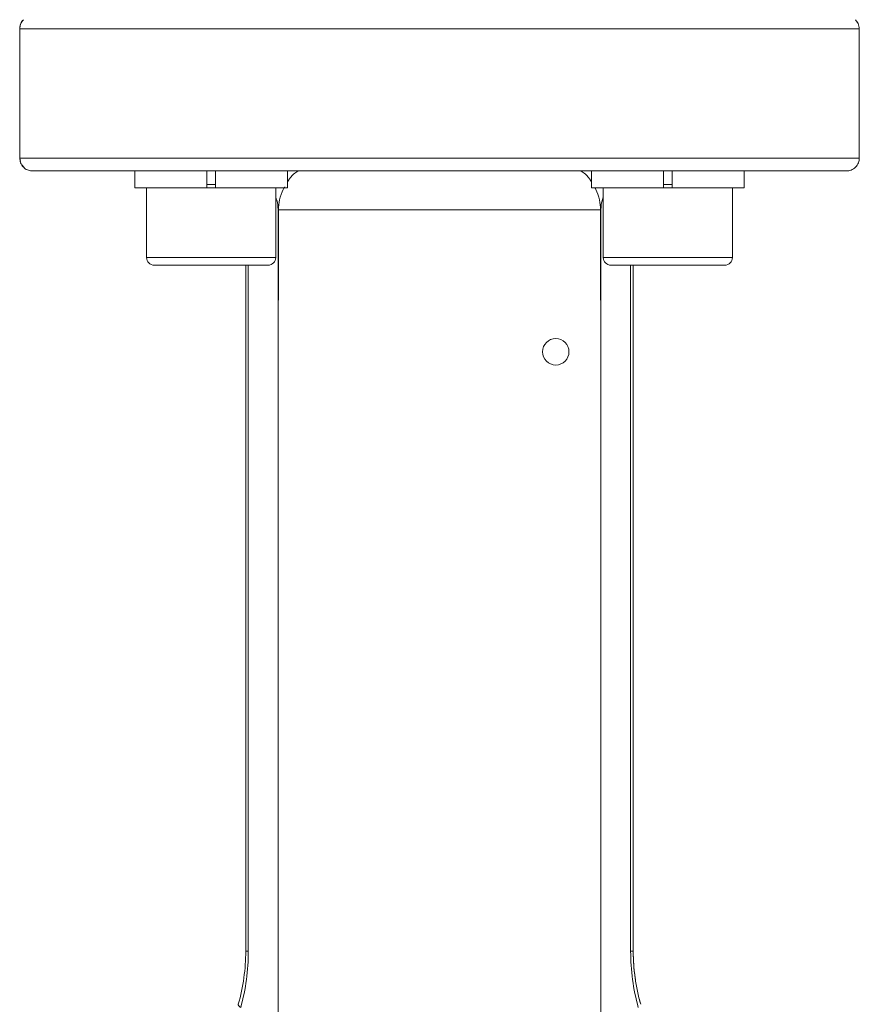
# Model space of a CAD drawing. Header units: millimetres. Extents: x 104 to 691, y -53 to 667.
# Tile 14 of 29: x 187 to 252, y 366 to 442. Entities that reach past the tile are written whole.
import ezdxf

# ---------------------------------------------------------------- set-up
doc = ezdxf.new("R2010")
doc.units = ezdxf.units.MM

msp = doc.modelspace()

# ---------------------------------------------------------------- linework, layer by layer
at = {"color": 7, "linetype": 'Continuous', "lineweight": 15}
for p, q in [((252.187, 441.973), (252.069, 442.157)), ((187.362, 441.448), (187.362, 431.448)), ((187.362, 441.448), (252.362, 441.448)), ((252.362, 431.448), (252.362, 441.448)), ((187.362, 431.448), (187.423, 431.167)), ((252.362, 431.448), (187.362, 431.448)), ((252.069, 430.74), (252.098, 430.785)), ((196.284, 430.448), (196.284, 429.148)), ((196.285, 430.448), (196.285, 429.148)), ((201.86, 430.448), (196.285, 430.448)), ((201.86, 430.448), (201.86, 429.148)), ((202.51, 429.148), (202.51, 430.448)), ((208.085, 429.148), (208.085, 430.448)), ((231.64, 430.448), (231.64, 429.148)), ((237.215, 430.448), (237.215, 429.148)), ((237.865, 429.148), (237.865, 430.448)), ((243.44, 430.448), (237.865, 430.448)), ((243.44, 429.148), (243.44, 430.448)), ((201.86, 429.148), (196.285, 429.148)), ((197.184, 429.148), (197.184, 423.748)), ((197.185, 429.148), (197.185, 423.748)), ((202.509, 429.148), (201.859, 429.148)), ((208.085, 429.148), (202.51, 429.148)), ((207.185, 423.748), (207.185, 429.148)), ((237.215, 429.148), (231.64, 429.148)), ((232.54, 429.148), (232.54, 423.748)), ((237.865, 429.148), (237.215, 429.148)), ((243.44, 429.148), (237.865, 429.148)), ((242.54, 423.748), (242.54, 429.148)), ((207.362, 427.448), (207.362, 420.448)), ((207.392, 427.448), (232.332, 427.448)), ((207.392, 420.448), (207.392, 427.448)), ((232.332, 427.448), (232.332, 420.448)), ((232.362, 420.448), (232.362, 427.448)), ((232.362, 427.448), (232.362, 345.88)), ((197.785, 423.148), (197.784, 423.148)), ((202.185, 423.148), (197.785, 423.148)), ((206.585, 423.148), (202.185, 423.148)), ((204.862, 370.053), (204.862, 423.148)), ((237.54, 423.148), (233.14, 423.148)), ((234.863, 423.148), (234.863, 370.053)), ((241.94, 423.148), (237.54, 423.148)), ((207.362, 420.448), (207.392, 420.448)), ((207.362, 359.448), (207.362, 420.448)), ((232.332, 420.448), (232.362, 420.448)), ((232.362, 420.448), (232.362, 359.448)), ((205.063, 370.053), (204.862, 370.053)), ((234.862, 370.053), (234.661, 370.053)), ((234.863, 370.053), (234.862, 370.053))]:
    msp.add_line(p, q, dxfattribs=at)
at = {"color": 8, "linetype": 'Continuous', "lineweight": 15}
for p, q in [((201.86, 429.398), (202.51, 429.398)), ((237.215, 429.398), (237.865, 429.398)), ((197.185, 423.748), (202.185, 423.748)), ((202.185, 423.748), (207.185, 423.748)), ((205.063, 370.053), (205.063, 423.148)), ((232.54, 423.748), (237.54, 423.748)), ((234.661, 423.148), (234.661, 370.053)), ((234.862, 423.148), (234.862, 370.053)), ((237.54, 423.748), (242.54, 423.748))]:
    msp.add_line(p, q, dxfattribs=at)
at = {"color": 7, "linetype": 'Continuous', "lineweight": 15}
msp.add_circle((228.862, 416.448), 1.025, dxfattribs=at)
for centre, radius, start, end in [((197.784, 423.748), 0.6, 180, 270), ((197.785, 423.748), 0.6, 180, 270), ((206.585, 423.748), 0.6, 270, 0), ((233.14, 423.748), 0.6, 180, 270), ((241.94, 423.748), 0.6, 270, 0), ((228.862, 416.448), 1.025, 90, 270)]:
    msp.add_arc(centre, radius, start, end, dxfattribs=at)
for points, knots in [([(187.665, 442.14), (187.638, 442.122), (187.515, 442.034), (187.4, 441.782), (187.375, 441.557), (187.362, 441.448)], [0, 0, 0, 0, 0.122925, 0.578545, 1, 1, 1, 1]), ([(187.656, 442.157), (187.57, 442.046), (187.398, 441.828), (187.385, 441.574), (187.379, 441.448)], [0, 0, 0, 0, 0.504049, 1, 1, 1, 1]), ([(187.379, 431.448), (187.385, 431.323), (187.398, 431.069), (187.57, 430.851), (187.656, 430.74)], [0, 0, 0, 0, 0.495951, 1, 1, 1, 1]), ([(252.362, 431.448), (252.362, 431.331), (252.341, 431.203), (252.244, 430.957), (252.167, 430.839), (251.972, 430.644), (251.854, 430.567), (251.607, 430.47), (251.48, 430.448), (251.362, 430.448)], [0, 0, 0, 0, 0.25, 0.25, 0.5, 0.5, 0.75, 0.75, 1, 1, 1, 1]), ([(187.538, 430.924), (187.595, 430.835), (187.718, 430.645), (188.026, 430.483), (188.253, 430.46), (188.362, 430.448)], [0, 0, 0, 0, 0.314867, 0.670778, 1, 1, 1, 1]), ([(251.362, 430.448), (251.362, 430.448), (251.281, 430.448), (250.886, 430.448), (250.573, 430.448), (249.632, 430.448), (249.004, 430.448), (247.349, 430.448), (246.322, 430.448), (243.802, 430.448), (242.308, 430.448), (238.84, 430.448), (236.865, 430.448), (232.505, 430.448), (230.121, 430.448), (225.11, 430.448), (222.487, 430.448), (217.237, 430.448), (214.613, 430.448), (209.603, 430.448), (207.218, 430.448), (202.858, 430.448), (200.883, 430.448), (197.416, 430.448), (195.922, 430.448), (193.402, 430.448), (192.375, 430.448), (190.72, 430.448), (190.093, 430.448), (189.152, 430.448), (188.838, 430.448), (188.444, 430.448), (188.362, 430.448), (188.362, 430.448)], [0, 0, 0, 0, 0.0625, 0.0625, 0.125, 0.125, 0.1875, 0.1875, 0.25, 0.25, 0.3125, 0.3125, 0.375, 0.375, 0.4375, 0.4375, 0.5, 0.5, 0.5625, 0.5625, 0.625, 0.625, 0.6875, 0.6875, 0.75, 0.75, 0.8125, 0.8125, 0.875, 0.875, 0.9375, 0.9375, 1, 1, 1, 1]), ([(208.98, 430.448), (208.88, 430.41), (208.679, 430.334), (208.325, 429.984), (208.134, 429.65), (208.085, 429.566)], [0, 0, 0, 0, 0.428502, 0.855391, 1, 1, 1, 1]), ([(230.744, 430.448), (230.844, 430.41), (231.045, 430.334), (231.4, 429.984), (231.591, 429.65), (231.64, 429.565)], [0, 0, 0, 0, 0.428166, 0.854723, 1, 1, 1, 1]), ([(207.884, 429.228), (207.841, 429.159), (207.67, 428.887), (207.452, 428.263), (207.411, 427.703), (207.392, 427.448)], [0, 0, 0, 0, 0.157533, 0.617108, 1, 1, 1, 1]), ([(231.887, 429.148), (231.915, 429.104), (232.068, 428.856), (232.272, 428.261), (232.313, 427.702), (232.332, 427.448)], [0, 0, 0, 0, 0.105291, 0.593362, 1, 1, 1, 1]), ([(207.184, 428.399), (207.215, 428.331), (207.341, 428.047), (207.353, 427.707), (207.362, 427.448)], [0, 0, 0, 0, 0.241198, 1, 1, 1, 1]), ([(232.362, 427.448), (232.373, 427.728), (232.387, 428.074), (232.515, 428.359), (232.54, 428.413)], [0, 0, 0, 0, 0.810719, 1, 1, 1, 1]), ([(234.863, 370.053), (234.863, 369.966), (234.864, 369.792), (234.871, 369.532), (234.882, 369.271), (234.898, 369.011), (234.918, 368.751), (234.943, 368.491), (234.973, 368.231), (235.018, 367.886), (235.086, 367.454), (235.186, 366.943), (235.302, 366.432), (235.393, 366.102), (235.439, 365.935)], [0, 0, 0, 0, 0.059775, 0.119641, 0.179661, 0.239901, 0.300425, 0.361295, 0.422574, 0.484323, 0.608722, 0.73586, 0.866156, 1, 1, 1, 1]), ([(204.286, 365.935), (204.285, 365.927), (204.282, 365.912), (204.286, 365.888), (204.294, 365.866), (204.306, 365.845), (204.331, 365.81), (204.379, 365.759), (204.445, 365.712), (204.476, 365.689)], [0, 0, 0, 0, 0.1207049, 0.2315203, 0.3320947, 0.4221939, 0.5016788, 0.7612738, 1, 1, 1, 1])]:
    msp.add_open_spline(points, degree=3, knots=knots, dxfattribs=at)
at = {"color": 8, "linetype": 'Continuous', "lineweight": 15}
msp.add_open_spline([(252.362, 441.448), (252.348, 441.593), (252.321, 441.86), (252.139, 442.055), (252.055, 442.145)], degree=3, knots=[0, 0, 0, 0, 0.54041, 1, 1, 1, 1], dxfattribs=at)
at = {"color": 7, "linetype": 'Continuous', "lineweight": 15}
for points in [[(204.286, 365.935), (204.668, 367.272), (204.862, 368.662), (204.862, 370.053)], [(205.063, 370.053), (205.063, 368.581), (204.865, 367.109), (204.476, 365.689)], [(235.249, 365.689), (234.86, 367.109), (234.661, 368.581), (234.661, 370.053)], [(234.862, 370.053), (234.862, 368.662), (235.057, 367.272), (235.439, 365.935)]]:
    msp.add_open_spline(points, degree=3, dxfattribs=at)

doc.saveas('drawing.dxf')
